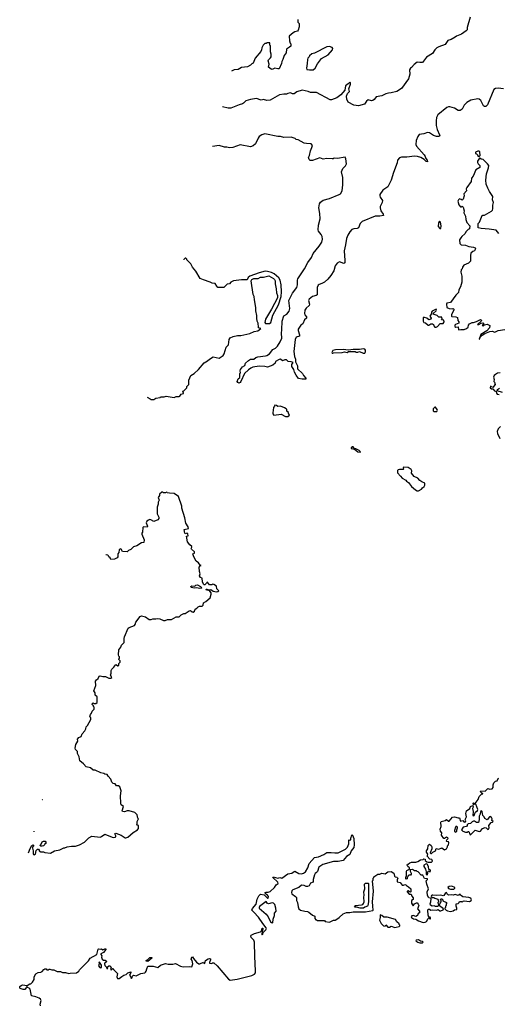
# Model space of a CAD drawing. Extents: x 2240384 to 2404287, y 351326 to 526670.
# Tile 12 of 256: x 2244324 to 2251358, y 374392 to 388850. Entities that reach past the tile are written whole.
import ezdxf

# ---------------------------------------------------------------- set-up
doc = ezdxf.new("R2010")
doc.units = 0

msp = doc.modelspace()

# ---------------------------------------------------------------- linework, layer by layer
at = {"layer": '0CON20XD'}
for points in [[(2250946, 388885), (2250900, 388735), (2250898, 388702), (2250884, 388686), (2250815, 388636), (2250745, 388609), (2250722, 388592), (2250665, 388561), (2250617, 388545), (2250575, 388486), (2250485, 388453), (2250454, 388436), (2250425, 388405), (2250392, 388355), (2250302, 388298), (2250245, 388223), (2250205, 388219), (2250165, 388224), (2250120, 388190), (2250084, 388146), (2250065, 388138), (2250050, 388115), (2250058, 388052), (2250039, 387981), (2249935, 387840), (2249864, 387796), (2249785, 387774), (2249745, 387773), (2249705, 387762), (2249645, 387732), (2249564, 387716), (2249551, 387705), (2249534, 387676), (2249515, 387661), (2249495, 387658), (2249445, 387672), (2249418, 387652), (2249389, 387611), (2249304, 387584), (2249235, 387593), (2249150, 387640), (2249129, 387685), (2249127, 387725), (2249141, 387765), (2249170, 387795), (2249162, 387835), (2249187, 387905), (2249186, 387925), (2249175, 387934), (2249152, 387908), (2249113, 387877), (2249104, 387816), (2249045, 387746), (2248985, 387704), (2248904, 387674), (2248885, 387675), (2248685, 387779), (2248595, 387783), (2248565, 387796), (2248475, 387815), (2248395, 387791), (2248355, 387760), (2248335, 387761), (2248303, 387777), (2248266, 387764), (2248245, 387754), (2248205, 387757), (2248144, 387745), (2248005, 387666), (2247954, 387664), (2247905, 387676), (2247874, 387666), (2247805, 387694), (2247715, 387680), (2247645, 387658), (2247615, 387626), (2247597, 387615), (2247548, 387602), (2247425, 387550), (2247385, 387550), (2247305, 387568), (2247303, 387568)], [(2248410, 388855), (2248410, 388815), (2248430, 388795), (2248432, 388785), (2248432, 388745), (2248418, 388695), (2248405, 388680), (2248368, 388672), (2248343, 388657), (2248283, 388607), (2248288, 388538), (2248300, 388505), (2248310, 388495), (2248307, 388463), (2248290, 388445), (2248243, 388417), (2248242, 388365), (2248208, 388322), (2248192, 388265), (2248178, 388235), (2248172, 388205), (2248135, 388130), (2248115, 388128), (2248075, 388140), (2248035, 388120), (2248020, 388125), (2247982, 388155), (2247992, 388195), (2247974, 388245), (2247980, 388260), (2248011, 388289), (2248018, 388305), (2248020, 388345), (2248008, 388378), (2248010, 388465), (2248000, 388475), (2247998, 388508), (2247955, 388510), (2247945, 388500), (2247925, 388500), (2247903, 388477), (2247882, 388435), (2247878, 388408), (2247867, 388385), (2247782, 388285), (2247755, 388210), (2247735, 388200), (2247715, 388180), (2247672, 388158), (2247585, 388150), (2247535, 388118), (2247475, 388112), (2247445, 388100), (2247438, 388095)], [(2248585, 388112), (2248635, 388113), (2248665, 388140), (2248698, 388202), (2248760, 388280), (2248857, 388335), (2248922, 388405), (2248928, 388425), (2248915, 388442), (2248875, 388458), (2248835, 388452), (2248655, 388358), (2248615, 388350), (2248582, 388318), (2248580, 388305), (2248560, 388285), (2248552, 388265), (2248550, 388205), (2248538, 388138), (2248545, 388120), (2248585, 388112)], [(2251433, 387833), (2251356, 387844), (2251315, 387841), (2251293, 387825), (2251198, 387602), (2251175, 387577), (2251155, 387577), (2251140, 387585), (2251100, 387665), (2251075, 387685), (2251055, 387689), (2250955, 387668), (2250895, 387636), (2250855, 387595), (2250825, 387535), (2250795, 387515), (2250765, 387518), (2250715, 387549), (2250645, 387568), (2250625, 387569), (2250599, 387559), (2250471, 387455), (2250451, 387415), (2250444, 387365), (2250445, 387298), (2250460, 387240), (2250495, 387160), (2250496, 387144), (2250485, 387135), (2250451, 387135), (2250405, 387150), (2250345, 387190), (2250315, 387193), (2250265, 387172), (2250195, 387162), (2250175, 387136), (2250148, 387075), (2250146, 387015), (2250154, 386995), (2250269, 386865), (2250283, 386843), (2250292, 386812), (2250314, 386785), (2250317, 386763), (2250295, 386766), (2250268, 386798), (2250218, 386828), (2250171, 386841), (2250125, 386845), (2250015, 386832), (2249937, 386833), (2249905, 386820), (2249878, 386785), (2249871, 386749), (2249815, 386605), (2249785, 386495), (2249735, 386396), (2249661, 386349), (2249616, 386284), (2249614, 386265), (2249621, 386245), (2249656, 386195), (2249649, 386165), (2249620, 386105), (2249619, 386085), (2249633, 386045), (2249666, 385995), (2249668, 385975), (2249615, 385965), (2249546, 385964), (2249356, 385885), (2249329, 385855), (2249304, 385796), (2249285, 385784), (2249235, 385780), (2249205, 385768), (2249175, 385735), (2249145, 385685), (2249125, 385635), (2249114, 385544), (2249092, 385455), (2249104, 385315), (2249101, 385279), (2249085, 385271), (2249025, 385293), (2248988, 385275), (2248960, 385235), (2248938, 385162), (2248898, 385092), (2248851, 385039), (2248802, 384998), (2248765, 384975), (2248727, 384963), (2248710, 384950), (2248697, 384915), (2248695, 384810), (2248682, 384798), (2248625, 384786), (2248576, 384745), (2248570, 384725), (2248582, 384675), (2248579, 384655), (2248535, 384615), (2248514, 384585), (2248508, 384535), (2248515, 384515), (2248538, 384485), (2248541, 384465), (2248509, 384445), (2248485, 384386), (2248453, 384365), (2248435, 384334), (2248414, 384306), (2248414, 384286), (2248436, 384224), (2248436, 384205), (2248385, 384189), (2248370, 384155), (2248354, 383976), (2248361, 383905), (2248377, 383865), (2248376, 383825), (2248408, 383768), (2248408, 383725), (2248482, 383655), (2248494, 383624), (2248528, 383585), (2248530, 383570), (2248475, 383571), (2248422, 383582), (2248385, 383629), (2248360, 383675), (2248350, 383715), (2248323, 383755), (2248321, 383785), (2248342, 383815), (2248315, 383828), (2248269, 383829), (2248245, 383856), (2248218, 383855), (2248185, 383840), (2248155, 383863), (2248135, 383861), (2248085, 383829), (2248076, 383804), (2248046, 383775), (2247965, 383747), (2247925, 383759), (2247845, 383764), (2247752, 383748), (2247721, 383735), (2247685, 383709), (2247628, 383655), (2247576, 383535), (2247565, 383521), (2247545, 383514), (2247530, 383520), (2247520, 383535), (2247535, 383578), (2247558, 383595), (2247560, 383655), (2247570, 383665), (2247564, 383694), (2247567, 383715), (2247598, 383752), (2247630, 383770), (2247643, 383805), (2247684, 383845), (2247714, 383865), (2247765, 383867), (2247792, 383888), (2247825, 383900), (2247935, 383912), (2247955, 383920), (2247995, 383945), (2248045, 384005), (2248081, 384025), (2248110, 384055), (2248152, 384118), (2248178, 384175), (2248171, 384245), (2248178, 384298), (2248179, 384421), (2248205, 384502), (2248248, 384525), (2248285, 384568), (2248292, 384608), (2248278, 384725), (2248335, 384835), (2248395, 384918), (2248404, 384955), (2248405, 385025), (2248413, 385045), (2248509, 385191), (2248557, 385283), (2248610, 385360), (2248637, 385415), (2248727, 385525), (2248765, 385585), (2248775, 385625), (2248767, 385665), (2248754, 385694), (2248715, 385743), (2248708, 385765), (2248715, 385835), (2248738, 385925)], [(2248738, 385925), (2248735, 386005), (2248719, 386085), (2248732, 386145), (2248745, 386172), (2248785, 386200), (2248878, 386222), (2249017, 386283), (2249036, 386295), (2249062, 386335), (2249074, 386425), (2249074, 386535), (2249054, 386615), (2249071, 386665), (2249110, 386705), (2249124, 386735), (2249119, 386809), (2249105, 386830), (2248993, 386813), (2248945, 386818), (2248932, 386808), (2248915, 386807), (2248835, 386811), (2248784, 386804), (2248735, 386820), (2248626, 386784), (2248593, 386783), (2248578, 386798), (2248569, 386825), (2248584, 386856), (2248598, 386925), (2248619, 386971), (2248626, 387005), (2248605, 387026), (2248541, 387031), (2248505, 387039), (2248415, 387084), (2248385, 387092), (2248370, 387105), (2248313, 387123), (2248205, 387121), (2248155, 387136), (2248115, 387134), (2247925, 387172), (2247881, 387159), (2247845, 387135), (2247828, 387112), (2247788, 387025), (2247755, 386996), (2247715, 386983), (2247565, 387010), (2247455, 386972), (2247408, 386968), (2247367, 386977), (2247335, 386978), (2247255, 387005), (2247155, 386989)], [(2251075, 386840), (2251090, 386855), (2251085, 386910), (2251075, 386918), (2251055, 386918), (2251020, 386905), (2251020, 386885), (2251035, 386880), (2251050, 386865), (2251050, 386855), (2251075, 386840)], [(2251365, 385710), (2251325, 385757), (2251225, 385776), (2251103, 385783), (2251060, 385795), (2251062, 385855), (2251080, 385875), (2251120, 385975), (2251129, 385981), (2251155, 385980), (2251255, 386040), (2251270, 386055), (2251277, 386075), (2251279, 386125), (2251289, 386165), (2251271, 386205), (2251276, 386255), (2251226, 386325), (2251201, 386375), (2251181, 386435), (2251172, 386495), (2251182, 386585), (2251212, 386675), (2251217, 386707), (2251198, 386735), (2251135, 386798), (2251105, 386800), (2251088, 386818), (2251082, 386818), (2251052, 386775), (2251052, 386755), (2251060, 386735), (2251087, 386707), (2251085, 386680), (2251028, 386645), (2250986, 386554), (2250962, 386525), (2250957, 386473), (2250894, 386386), (2250887, 386365), (2250888, 386335), (2250852, 386295), (2250857, 386265), (2250840, 386215), (2250825, 386200), (2250812, 386212), (2250785, 386220), (2250770, 386205), (2250764, 386186), (2250775, 386130), (2250802, 386102), (2250815, 386100), (2250825, 386110), (2250840, 386095), (2250858, 386045), (2250850, 386015), (2250877, 385967), (2250880, 385915), (2250893, 385873), (2250940, 385825), (2250935, 385780), (2250915, 385770), (2250885, 385740), (2250863, 385707), (2250822, 385665), (2250805, 385648), (2250788, 385615), (2250790, 385565), (2250812, 385542), (2250875, 385538), (2250925, 385518), (2250995, 385510), (2251015, 385502), (2251022, 385485), (2251005, 385458), (2250985, 385448), (2250955, 385420), (2250947, 385385), (2250949, 385305), (2250920, 385275), (2250852, 385245), (2250830, 385215), (2250825, 385190), (2250813, 385175), (2250807, 385145), (2250820, 385085), (2250819, 384995), (2250802, 384925), (2250778, 384885), (2250774, 384846), (2250733, 384805), (2250655, 384698), (2250603, 384687), (2250598, 384675), (2250600, 384625), (2250635, 384610), (2250685, 384602), (2250695, 384608), (2250705, 384600), (2250705, 384590), (2250668, 384515), (2250670, 384495), (2250675, 384490), (2250735, 384487), (2250758, 384475), (2250763, 384435), (2250778, 384412), (2250778, 384395), (2250727, 384375), (2250719, 384365), (2250716, 384346), (2250735, 384333), (2250768, 384338), (2250770, 384295), (2250805, 384302), (2250855, 384302), (2250888, 384315), (2250912, 384335), (2250920, 384365), (2250935, 384382), (2250975, 384402), (2250995, 384403), (2251035, 384418), (2251096, 384446), (2251109, 384439), (2251106, 384424), (2251052, 384372), (2251070, 384375), (2251104, 384396), (2251129, 384399), (2251142, 384392), (2251138, 384372), (2251122, 384365), (2251135, 384352), (2251155, 384370), (2251195, 384377), (2251235, 384360), (2251230, 384325), (2251189, 384281), (2251101, 384225), (2251075, 384160), (2251085, 384163), (2251091, 384189), (2251122, 384218), (2251159, 384241), (2251235, 384270), (2251265, 384275), (2251308, 384262), (2251353, 384287), (2251455, 384302)], [(2250515, 385782), (2250517, 385823), (2250508, 385875), (2250495, 385890), (2250478, 385865), (2250472, 385815), (2250500, 385785), (2250515, 385782)], [(2246196, 383306), (2246240, 383285), (2246255, 383272), (2246296, 383274), (2246325, 383292), (2246387, 383303), (2246395, 383310), (2246445, 383310), (2246475, 383322), (2246595, 383302), (2246623, 383317), (2246665, 383318), (2246677, 383323), (2246695, 383352), (2246729, 383361), (2246732, 383365), (2246720, 383395), (2246735, 383400), (2246778, 383442), (2246780, 383465), (2246807, 383493), (2246808, 383555), (2246838, 383625), (2246890, 383655), (2246952, 383715), (2247037, 383813), (2247085, 383840), (2247113, 383865), (2247165, 383897), (2247255, 383880), (2247315, 383917), (2247330, 383945), (2247358, 384042), (2247390, 384075), (2247402, 384155), (2247415, 384178), (2247463, 384197), (2247525, 384211), (2247575, 384212), (2247705, 384242), (2247768, 384272), (2247825, 384282), (2247867, 384315), (2247835, 384324), (2247831, 384335), (2247826, 384396), (2247814, 384425), (2247809, 384465), (2247811, 384505), (2247792, 384575), (2247792, 384625), (2247772, 384735), (2247769, 384785), (2247757, 384815), (2247727, 385015), (2247735, 385034), (2247765, 385050), (2247828, 385052), (2247865, 385071), (2247905, 385071), (2247985, 385088), (2248055, 385048), (2248070, 385035), (2248077, 385017), (2248079, 384969), (2248095, 384900), (2248098, 384838), (2248112, 384802), (2248113, 384765), (2248025, 384600), (2247936, 384454), (2247924, 384405), (2247938, 384388), (2247995, 384387), (2248015, 384402), (2248045, 384513), (2248125, 384664), (2248164, 384785), (2248172, 384855), (2248167, 384957), (2248151, 385025), (2248130, 385060), (2248065, 385116), (2248025, 385139), (2247967, 385153), (2247930, 385155), (2247845, 385134), (2247705, 385084), (2247681, 385065), (2247665, 385031), (2247585, 385031), (2247465, 385013), (2247425, 384995), (2247405, 384972), (2247375, 384967), (2247325, 384917), (2247238, 384918), (2247220, 384935), (2247197, 384977), (2247153, 384983), (2247125, 384998), (2247025, 385028), (2246975, 385052), (2246912, 385155), (2246862, 385215), (2246838, 385265), (2246780, 385325), (2246780, 385335), (2246765, 385350), (2246755, 385350), (2246735, 385330), (2246730, 385334)], [(2250445, 384333), (2250466, 384344), (2250505, 384388), (2250545, 384390), (2250560, 384415), (2250558, 384438), (2250522, 384442), (2250530, 384455), (2250525, 384480), (2250485, 384480), (2250458, 384505), (2250398, 384525), (2250402, 384538), (2250446, 384575), (2250450, 384585), (2250445, 384597), (2250385, 384570), (2250375, 384557), (2250372, 384528), (2250353, 384495), (2250370, 384465), (2250368, 384452), (2250335, 384442), (2250305, 384468), (2250274, 384476), (2250255, 384477), (2250251, 384465), (2250254, 384424), (2250264, 384404), (2250285, 384398), (2250325, 384366), (2250335, 384366), (2250365, 384386), (2250390, 384385), (2250404, 384374), (2250409, 384355), (2250424, 384335), (2250445, 384333)], [(2248925, 383952), (2248935, 383960), (2249065, 383962), (2249095, 383972), (2249135, 383962), (2249155, 383980), (2249255, 383980), (2249265, 383970), (2249295, 383970), (2249315, 383978), (2249370, 383955), (2249395, 383954), (2249406, 383974), (2249404, 383995), (2249395, 384011), (2249375, 384017), (2249315, 384008), (2249225, 384008), (2249155, 383998), (2249075, 384006), (2248966, 384004), (2248925, 383992), (2248912, 383965), (2248915, 383952), (2248925, 383952)], [(2251387, 383663), (2251345, 383658), (2251315, 383642), (2251298, 383625), (2251289, 383601), (2251298, 383565), (2251290, 383535), (2251300, 383525), (2251310, 383495), (2251275, 383450), (2251242, 383468), (2251240, 383445), (2251255, 383430), (2251278, 383428), (2251301, 383401), (2251325, 383390), (2251329, 383365), (2251341, 383351), (2251372, 383348)], [(2251420, 383375), (2251342, 383402), (2251345, 383420), (2251375, 383438)], [(2248265, 383023), (2248290, 383045), (2248280, 383055), (2248270, 383085), (2248252, 383102), (2248250, 383125), (2248240, 383135), (2248215, 383152), (2248156, 383176), (2248115, 383172), (2248097, 383187), (2248072, 383188), (2248070, 383175), (2248053, 383157), (2248042, 383075), (2248043, 383063), (2248060, 383045), (2248165, 383058), (2248230, 383025), (2248265, 383023)], [(2250455, 383098), (2250463, 383115), (2250460, 383125), (2250435, 383160), (2250425, 383160), (2250402, 383135), (2250400, 383105), (2250409, 383099), (2250455, 383098)], [(2251390, 382875), (2251357, 382843), (2251340, 382805), (2251347, 382775), (2251379, 382699)], [(2249325, 382498), (2249332, 382505), (2249312, 382525), (2249265, 382546), (2249245, 382548), (2249225, 382580), (2249215, 382580), (2249193, 382565), (2249194, 382554), (2249244, 382544), (2249295, 382504), (2249325, 382498)], [(2250185, 381932), (2250230, 381955), (2250243, 381977), (2250270, 381995), (2250278, 382015), (2250276, 382046), (2250235, 382062), (2250205, 382082), (2250175, 382118), (2250121, 382141), (2250083, 382193), (2250088, 382225), (2250078, 382245), (2250035, 382272), (2249965, 382280), (2249960, 382265), (2249968, 382255), (2249957, 382243), (2249904, 382246), (2249885, 382240), (2249878, 382232), (2249878, 382198), (2249918, 382145), (2249945, 382120), (2249999, 382089), (2250008, 382075), (2250036, 382056), (2250083, 381995), (2250138, 381945), (2250165, 381933), (2250185, 381932)], [(2244450, 376619), (2244459, 376625), (2244475, 376672), (2244502, 376725), (2244515, 376732), (2244525, 376730), (2244527, 376715), (2244511, 376699), (2244510, 376685), (2244522, 376645), (2244520, 376605), (2244525, 376592), (2244538, 376588), (2244556, 376594), (2244568, 376652), (2244585, 376668), (2244598, 376668), (2244610, 376655), (2244610, 376645), (2244635, 376630), (2244675, 376630), (2244695, 376620), (2244775, 376612), (2244834, 376646), (2244915, 376660), (2244971, 376689), (2244985, 376688), (2245022, 376702), (2245085, 376712), (2245145, 376713), (2245205, 376734), (2245276, 376774), (2245340, 376835), (2245385, 376862), (2245505, 376847), (2245525, 376854), (2245575, 376889), (2245635, 376864), (2245695, 376840), (2245726, 376844), (2245735, 376850), (2245736, 376865), (2245721, 376895), (2245725, 376902), (2245735, 376903), (2245815, 376874), (2245875, 376836), (2245886, 376834), (2245915, 376848), (2245990, 376915), (2246056, 376954), (2246068, 376975), (2246070, 377015), (2246040, 377025), (2246050, 377035), (2246048, 377075), (2246070, 377115), (2246060, 377125), (2246052, 377172), (2246015, 377208), (2245935, 377232), (2245903, 377233), (2245865, 377218), (2245834, 377225), (2245828, 377235), (2245850, 377295), (2245815, 377323), (2245810, 377345), (2245807, 377455), (2245816, 377525), (2245796, 377586), (2245775, 377598), (2245748, 377598), (2245725, 377628), (2245695, 377632), (2245680, 377655), (2245665, 377700), (2245625, 377740), (2245610, 377765), (2245575, 377770), (2245562, 377782), (2245515, 377790), (2245435, 377830), (2245405, 377830), (2245365, 377862), (2245299, 377879), (2245262, 377925), (2245206, 377966), (2245196, 378026), (2245174, 378074), (2245173, 378105), (2245142, 378135), (2245138, 378155), (2245150, 378205), (2245178, 378255), (2245173, 378287), (2245195, 378310), (2245226, 378324), (2245242, 378365), (2245282, 378405), (2245298, 378435), (2245303, 378467), (2245320, 378485), (2245367, 378573), (2245367, 378597), (2245353, 378615), (2245362, 378645), (2245380, 378665), (2245390, 378695), (2245420, 378725), (2245420, 378755), (2245410, 378765), (2245410, 378775), (2245390, 378795), (2245390, 378805), (2245405, 378818), (2245415, 378810), (2245445, 378810), (2245460, 378825), (2245460, 378905), (2245433, 378933), (2245432, 378965), (2245414, 378995), (2245442, 379075), (2245438, 379135), (2245452, 379158), (2245476, 379174), (2245492, 379208), (2245504, 379216), (2245545, 379203), (2245587, 379207), (2245635, 379180), (2245665, 379180), (2245678, 379192), (2245660, 379225), (2245670, 379255), (2245668, 379295), (2245678, 379315), (2245709, 379341), (2245735, 379380), (2245748, 379378), (2245765, 379360), (2245780, 379365), (2245780, 379395), (2245800, 379415), (2245800, 379435), (2245780, 379455), (2245780, 379465), (2245790, 379475), (2245790, 379495), (2245780, 379505), (2245778, 379525), (2245782, 379595), (2245810, 379635), (2245820, 379665), (2245860, 379705), (2245858, 379765), (2245863, 379787), (2245920, 379915), (2245933, 379927), (2246010, 379955), (2246022, 379968), (2246032, 380005), (2246094, 380086), (2246115, 380098), (2246175, 380082), (2246225, 380040), (2246255, 380040), (2246278, 380052), (2246325, 380050), (2246355, 380056), (2246385, 380053), (2246435, 380028), (2246462, 380028), (2246498, 380042), (2246555, 380042), (2246625, 380082), (2246665, 380082), (2246695, 380112), (2246735, 380132), (2246755, 380132), (2246815, 380168), (2246835, 380172), (2246858, 380155), (2246875, 380152), (2246891, 380165), (2246904, 380196), (2246925, 380208), (2246945, 380230), (2246965, 380240), (2247005, 380240), (2247018, 380255), (2247024, 380286), (2247060, 380305), (2247125, 380360), (2247140, 380415), (2247138, 380435), (2247119, 380459), (2247105, 380470), (2247070, 380475), (2247062, 380488), (2247075, 380490), (2247105, 380478), (2247135, 380482), (2247165, 380460), (2247215, 380450), (2247237, 380453), (2247250, 380465), (2247220, 380495), (2247215, 380530), (2247177, 380557), (2247155, 380560), (2247145, 380550), (2247113, 380553), (2247085, 380590), (2247072, 380588), (2247070, 380575), (2247045, 380550), (2247035, 380550), (2247025, 380560), (2247010, 380595), (2247007, 380647), (2246981, 380661), (2246967, 380685), (2246977, 380715), (2246967, 380745), (2246962, 380812), (2246975, 380830), (2246990, 380835), (2246975, 380840), (2246952, 380875), (2246915, 380900), (2246882, 380962), (2246868, 381005), (2246893, 381017), (2246894, 381035), (2246847, 381077), (2246842, 381085), (2246854, 381105), (2246852, 381115), (2246825, 381140), (2246791, 381185), (2246773, 381267), (2246798, 381272), (2246795, 381300), (2246785, 381308), (2246755, 381300), (2246751, 381311), (2246743, 381365), (2246803, 381377), (2246802, 381402), (2246764, 381455), (2246752, 381535), (2246706, 381675), (2246708, 381705), (2246658, 381848), (2246595, 381893), (2246525, 381897), (2246493, 381903), (2246485, 381910), (2246465, 381900), (2246435, 381900), (2246425, 381910), (2246415, 381910), (2246380, 381885), (2246377, 381863), (2246360, 381835), (2246372, 381795), (2246361, 381765), (2246361, 381735), (2246344, 381694), (2246342, 381592), (2246368, 381545), (2246367, 381525), (2246355, 381507), (2246295, 381481), (2246252, 381505), (2246235, 381509), (2246217, 381503), (2246194, 381486), (2246183, 381463), (2246200, 381415), (2246195, 381400), (2246145, 381402), (2246132, 381395), (2246130, 381325), (2246118, 381312), (2246118, 381295), (2246152, 381212), (2246150, 381175), (2246113, 381167), (2246045, 381122), (2245995, 381110), (2245955, 381070), (2245925, 381057), (2245905, 381034), (2245835, 381041), (2245813, 381075), (2245805, 381080), (2245795, 381076), (2245787, 381063), (2245782, 381028), (2245766, 381005), (2245768, 380962), (2245754, 380946), (2245715, 380929), (2245662, 380922), (2245655, 380950), (2245632, 380962), (2245630, 380975), (2245619, 380989), (2245595, 380993), (2245592, 380990)], [(2246965, 380497), (2246925, 380508), (2246895, 380500), (2246845, 380514), (2246840, 380525), (2246855, 380536), (2246897, 380533), (2246910, 380545), (2246935, 380552), (2246982, 380525), (2247000, 380505), (2246995, 380500), (2246965, 380497)], [(2250326, 375654), (2250335, 375660), (2250355, 375640), (2250362, 375645), (2250363, 375655), (2250355, 375672), (2250335, 375670), (2250325, 375700), (2250320, 375775), (2250325, 375787), (2250345, 375789), (2250365, 375772), (2250395, 375780), (2250455, 375772), (2250475, 375782), (2250496, 375766), (2250515, 375762), (2250549, 375781), (2250552, 375795), (2250495, 375840), (2250475, 375840), (2250465, 375830), (2250435, 375830), (2250415, 375838), (2250384, 375834), (2250359, 375849), (2250357, 375865), (2250366, 375894), (2250370, 375940), (2250362, 375952), (2250335, 375954), (2250315, 375990), (2250314, 376045), (2250331, 376085), (2250307, 376155), (2250298, 376205), (2250315, 376222), (2250316, 376235), (2250275, 376240), (2250248, 376288), (2250225, 376290), (2250178, 376338), (2250165, 376340), (2250155, 376350), (2250125, 376350), (2250095, 376370), (2250062, 376368), (2250060, 376345), (2250077, 376317), (2250077, 376303), (2250065, 376290), (2250045, 376290), (2250032, 376278), (2250030, 376265), (2250020, 376255), (2250018, 376232), (2250005, 376230), (2250000, 376235), (2250000, 376265), (2250010, 376275), (2250008, 376345), (2250015, 376358), (2250050, 376375), (2250050, 376395), (2250030, 376415), (2250020, 376435), (2250025, 376450), (2250035, 376450), (2250055, 376470), (2250083, 376477), (2250145, 376480), (2250175, 376488), (2250215, 376512), (2250255, 376520), (2250265, 376530), (2250280, 376525), (2250280, 376505), (2250305, 376482), (2250325, 376477), (2250375, 376480), (2250388, 376492), (2250387, 376507), (2250378, 376518), (2250352, 376522), (2250313, 376565), (2250316, 376575), (2250324, 376595), (2250304, 376624), (2250302, 376645), (2250322, 376675), (2250327, 376725), (2250345, 376743), (2250372, 376722), (2250380, 376705), (2250379, 376675), (2250357, 376615), (2250365, 376604), (2250375, 376607), (2250393, 376627), (2250432, 376645), (2250445, 376680), (2250485, 376670), (2250525, 376687), (2250565, 376660), (2250596, 376674), (2250612, 376705), (2250612, 376718), (2250627, 376733), (2250631, 376765), (2250627, 376777), (2250601, 376781), (2250597, 376787), (2250600, 376805), (2250622, 376825), (2250617, 376835), (2250595, 376846), (2250565, 376828), (2250555, 376828), (2250524, 376875), (2250525, 376910), (2250510, 376935), (2250503, 376965), (2250518, 377005), (2250512, 377065), (2250520, 377075), (2250575, 377091), (2250595, 377107), (2250625, 377082), (2250635, 377082), (2250685, 377138), (2250715, 377143), (2250765, 377128), (2250785, 377130), (2250803, 377083), (2250835, 377090), (2250855, 377068), (2250875, 377070), (2250878, 377085), (2250870, 377105), (2250891, 377145), (2250882, 377195), (2250888, 377232), (2250940, 377265), (2250950, 377295), (2250985, 377310), (2250987, 377285), (2250978, 377265), (2250987, 377225), (2250983, 377165), (2250995, 377160), (2251002, 377165), (2251012, 377195), (2251022, 377215), (2251051, 377239), (2251054, 377254), (2251025, 377330), (2251008, 377332), (2250995, 377320), (2250990, 377345), (2250995, 377350), (2251005, 377340), (2251018, 377342), (2251061, 377399), (2251078, 377445), (2251115, 377480), (2251128, 377482), (2251128, 377488), (2251115, 377490), (2251095, 377510), (2251100, 377525), (2251165, 377522), (2251205, 377562), (2251233, 377553), (2251265, 377556), (2251280, 377575), (2251280, 377615), (2251292, 377645), (2251315, 377667), (2251340, 377675), (2251355, 377708), (2251365, 377712)], [(2244655, 377397), (2244657, 377395), (2244654, 377392)], [(2250945, 376882), (2250955, 376883), (2251015, 376948), (2251075, 376927), (2251094, 376936), (2251125, 376972), (2251165, 376988), (2251180, 376985), (2251205, 376957), (2251215, 376962), (2251224, 376985), (2251220, 377015), (2251251, 377059), (2251270, 377065), (2251280, 377075), (2251263, 377093), (2251268, 377115), (2251258, 377135), (2251235, 377148), (2251230, 377145), (2251195, 377102), (2251160, 377120), (2251150, 377145), (2251130, 377165), (2251120, 377225), (2251105, 377238), (2251094, 377216), (2251093, 377185), (2251074, 377156), (2251078, 377105), (2251068, 377062), (2251035, 377060), (2251005, 377080), (2250995, 377080), (2250975, 377070), (2250950, 377045), (2250915, 377040), (2250902, 377028), (2250900, 377015), (2250888, 377002), (2250839, 376991), (2250818, 376955), (2250834, 376934), (2250875, 376920), (2250905, 376920), (2250915, 376930), (2250925, 376930), (2250939, 376889), (2250945, 376882)], [(2244533, 376933), (2244532, 376925), (2244530, 376922)], [(2250735, 376920), (2250750, 376935), (2250747, 376955), (2250758, 376985), (2250758, 376995), (2250745, 377002), (2250735, 377002), (2250726, 376994), (2250714, 376945), (2250715, 376932), (2250735, 376920)], [(2244631, 374371), (2244626, 374395), (2244637, 374447), (2244632, 374465), (2244611, 374481), (2244562, 374502), (2244495, 374518), (2244476, 374615), (2244465, 374630), (2244438, 374638), (2244425, 374650), (2244420, 374635), (2244399, 374611), (2244375, 374607), (2244332, 374622), (2244324, 374634), (2244326, 374654), (2244345, 374670), (2244365, 374678), (2244435, 374670), (2244475, 374692), (2244487, 374693), (2244510, 374715), (2244538, 374755), (2244538, 374795), (2244561, 374839), (2244595, 374858), (2244635, 374862), (2244655, 374872), (2244677, 374903), (2244695, 374912), (2244712, 374912), (2244725, 374900), (2244745, 374900), (2244755, 374910), (2244765, 374910), (2244798, 374898), (2244825, 374898), (2244874, 374874), (2244922, 374872), (2244955, 374858), (2244995, 374858), (2245045, 374842), (2245065, 374850), (2245157, 374853), (2245195, 374880), (2245205, 374900), (2245335, 375030), (2245361, 375069), (2245455, 375122), (2245478, 375202), (2245483, 375207), (2245505, 375201), (2245525, 375206), (2245547, 375193), (2245575, 375207), (2245589, 375205), (2245588, 375195), (2245556, 375154), (2245518, 375135), (2245514, 375125), (2245530, 375105), (2245527, 375085), (2245537, 375055), (2245555, 375040), (2245582, 375042), (2245600, 375025), (2245595, 375010), (2245575, 375002), (2245572, 374985), (2245575, 374963), (2245598, 374938), (2245602, 374915), (2245618, 374922), (2245610, 374935), (2245632, 374958), (2245648, 374958), (2245670, 374935), (2245660, 374905), (2245675, 374900), (2245692, 374918), (2245698, 374918), (2245702, 374902), (2245760, 374845), (2245750, 374795), (2245759, 374769), (2245785, 374773), (2245825, 374799), (2245852, 374818), (2245890, 374830), (2245915, 374854), (2245955, 374869), (2245959, 374855), (2245938, 374818), (2245952, 374802), (2245955, 374780), (2245967, 374773), (2245977, 374783), (2245980, 374805), (2245995, 374820), (2246035, 374810), (2246105, 374843), (2246164, 374856), (2246175, 374864), (2246184, 374876), (2246190, 374915), (2246205, 374950), (2246285, 374952), (2246355, 374932), (2246395, 374968), (2246465, 374992), (2246505, 374982), (2246575, 374980), (2246615, 374991), (2246685, 374950), (2246725, 374943), (2246825, 374949), (2246855, 374943), (2246866, 374985), (2246857, 375037), (2246843, 375055), (2246853, 375085), (2246865, 375089), (2246877, 375065), (2246921, 375011), (2246955, 374986), (2246970, 374985), (2247025, 375010), (2247032, 374995), (2247045, 374991), (2247056, 375034), (2247095, 375061), (2247115, 375064), (2247127, 375057), (2247130, 375045), (2247112, 375005), (2247114, 374994), (2247145, 374992), (2247158, 375002), (2247175, 375002), (2247225, 374959), (2247393, 374763), (2247417, 374747), (2247518, 374762), (2247735, 374815), (2247775, 374832), (2247788, 374855), (2247790, 374885), (2247777, 375095), (2247772, 375305), (2247763, 375333), (2247726, 375375), (2247720, 375395), (2247726, 375405), (2247775, 375430), (2247862, 375458), (2247877, 375473), (2247885, 375510), (2247895, 375508), (2247899, 375495), (2247882, 375438), (2247880, 375415), (2247885, 375410), (2247895, 375422), (2247902, 375448), (2247942, 375485), (2247949, 375505), (2247946, 375516), (2247896, 375576), (2247835, 375670), (2247767, 375747), (2247735, 375775), (2247745, 375800), (2247798, 375862), (2247812, 375938), (2247840, 375985), (2247865, 376010), (2247915, 376001), (2247965, 375950), (2247975, 375948), (2247978, 375975), (2247965, 375996), (2247934, 376014), (2247933, 376035), (2247945, 376040), (2247975, 376036), (2248005, 376048), (2248070, 376105), (2248095, 376145), (2248120, 376165), (2248116, 376185), (2248044, 376255), (2248048, 376262), (2248115, 376246), (2248145, 376254), (2248178, 376242), (2248265, 376310), (2248325, 376317), (2248355, 376344), (2248365, 376346), (2248425, 376312), (2248465, 376306), (2248495, 376318), (2248524, 376336), (2248559, 376395), (2248579, 376461), (2248655, 376545), (2248715, 376556), (2248795, 376593), (2248835, 376619), (2248903, 376623), (2248955, 376616), (2249005, 376617), (2249112, 376668), (2249141, 376699), (2249162, 376748), (2249163, 376807), (2249175, 376800), (2249190, 376805), (2249190, 376835), (2249197, 376843), (2249205, 376880), (2249217, 376877), (2249232, 376825), (2249240, 376735), (2249232, 376695), (2249197, 376643), (2249175, 376590), (2249128, 376562), (2249075, 376503), (2249005, 376490), (2248935, 376490), (2248780, 376445), (2248722, 376405), (2248698, 376342), (2248685, 376326), (2248665, 376311), (2248658, 376295), (2248636, 376225), (2248637, 376185), (2248595, 376170), (2248577, 376133), (2248555, 376122), (2248535, 376121), (2248504, 376136), (2248465, 376141), (2248425, 376109), (2248336, 376074), (2248324, 376056), (2248320, 376035), (2248325, 376013), (2248377, 375977), (2248391, 375961), (2248393, 375915), (2248407, 375885), (2248414, 375825), (2248424, 375794), (2248450, 375775), (2248515, 375757), (2248555, 375753), (2248574, 375744), (2248625, 375702), (2248660, 375685), (2248663, 375653), (2248675, 375630), (2248685, 375630), (2248695, 375620), (2248805, 375620), (2248815, 375610), (2248875, 375600), (2248933, 375627), (2248962, 375628), (2248985, 375640), (2249020, 375665), (2249075, 375722), (2249125, 375740), (2249175, 375741), (2249225, 375751), (2249405, 375748), (2249512, 375768), (2249520, 375775), (2249512, 375835), (2249508, 375895), (2249521, 376055), (2249510, 376205), (2249517, 376213), (2249518, 376242), (2249530, 376255), (2249530, 376265), (2249585, 376302), (2249615, 376302), (2249645, 376318), (2249695, 376310), (2249735, 376338), (2249783, 376343), (2249820, 376315), (2249830, 376275), (2249842, 376262), (2249865, 376260), (2249878, 376248), (2249880, 376235), (2249870, 376225), (2249872, 376192), (2249915, 376178), (2249943, 376143), (2249965, 376140), (2249985, 376150), (2249998, 376148), (2250010, 376135), (2250039, 376119), (2250070, 376085), (2250070, 376045), (2250065, 376040), (2250052, 376042), (2250035, 376058), (2250020, 376055), (2250020, 376045), (2250045, 376010), (2250075, 376010), (2250085, 375980), (2250108, 375955), (2250108, 375932), (2250080, 375915), (2250082, 375875), (2250095, 375850), (2250105, 375840), (2250128, 375865), (2250155, 375880), (2250165, 375880), (2250182, 375862), (2250188, 375845), (2250170, 375795), (2250197, 375757), (2250200, 375735), (2250185, 375730), (2250173, 375717), (2250168, 375695), (2250145, 375682), (2250105, 375694), (2250085, 375690), (2250078, 375675), (2250084, 375665), (2250110, 375645), (2250145, 375640), (2250185, 375615), (2250255, 375593), (2250282, 375598), (2250301, 375609), (2250326, 375654)], [(2244655, 376712), (2244633, 376713), (2244620, 376725), (2244637, 376743), (2244654, 376776), (2244675, 376788), (2244697, 376787), (2244710, 376775), (2244710, 376755), (2244695, 376750), (2244690, 376735), (2244675, 376720), (2244655, 376712)], [(2250315, 376293), (2250323, 376315), (2250322, 376335), (2250335, 376350), (2250355, 376330), (2250360, 376355), (2250356, 376366), (2250335, 376370), (2250332, 376415), (2250310, 376450), (2250295, 376453), (2250264, 376436), (2250262, 376415), (2250285, 376378), (2250298, 376335), (2250295, 376300), (2250315, 376293)], [(2249375, 375804), (2249325, 375804), (2249275, 375820), (2249255, 375820), (2249243, 375835), (2249260, 375845), (2249345, 375850), (2249365, 375859), (2249378, 375872), (2249384, 375896), (2249381, 375965), (2249387, 375995), (2249380, 376045), (2249394, 376086), (2249393, 376155), (2249405, 376170), (2249445, 376171), (2249450, 376165), (2249451, 376065), (2249448, 375895), (2249441, 375845), (2249435, 375833), (2249395, 375819), (2249375, 375804)], [(2250705, 376082), (2250720, 376095), (2250720, 376105), (2250675, 376127), (2250635, 376124), (2250617, 376105), (2250623, 376093), (2250654, 376084), (2250705, 376082)], [(2250655, 375756), (2250695, 375764), (2250715, 375780), (2250748, 375782), (2250750, 375805), (2250738, 375835), (2250740, 375865), (2250765, 375870), (2250780, 375885), (2250785, 375900), (2250815, 375900), (2250825, 375890), (2250843, 375907), (2250855, 375910), (2250935, 375902), (2250956, 375914), (2250962, 375925), (2250955, 375948), (2250922, 375962), (2250835, 375972), (2250802, 375992), (2250795, 376010), (2250778, 375992), (2250765, 375988), (2250725, 376002), (2250695, 375992), (2250675, 375998), (2250625, 375992), (2250610, 376005), (2250595, 376032), (2250575, 376020), (2250559, 375991), (2250546, 375984), (2250515, 375992), (2250455, 375987), (2250395, 375996), (2250385, 375996), (2250375, 375988), (2250373, 375973), (2250382, 375962), (2250412, 375962), (2250425, 375950), (2250468, 375938), (2250480, 375905), (2250480, 375895), (2250470, 375885), (2250475, 375860), (2250498, 375862), (2250502, 375878), (2250520, 375895), (2250520, 375915), (2250510, 375925), (2250515, 375940), (2250525, 375940), (2250540, 375925), (2250542, 375912), (2250598, 375888), (2250600, 375875), (2250590, 375865), (2250590, 375845), (2250580, 375835), (2250580, 375815), (2250570, 375805), (2250572, 375792), (2250592, 375772), (2250612, 375762), (2250655, 375756)], [(2248045, 375587), (2248048, 375642), (2248066, 375695), (2248068, 375732), (2248092, 375758), (2248089, 375805), (2248071, 375855), (2248053, 375875), (2248035, 375880), (2247980, 375865), (2247962, 375875), (2247945, 375902), (2247850, 375830), (2247841, 375815), (2247842, 375805), (2247946, 375715), (2247975, 375675), (2248009, 375605), (2248025, 375591), (2248045, 375587)], [(2249835, 375520), (2249855, 375522), (2249898, 375532), (2249910, 375545), (2249910, 375555), (2249900, 375565), (2249900, 375575), (2249868, 375605), (2249845, 375638), (2249723, 375673), (2249675, 375670), (2249645, 375698), (2249620, 375705), (2249622, 375665), (2249610, 375625), (2249637, 375577), (2249670, 375545), (2249695, 375540), (2249705, 375560), (2249733, 375523), (2249757, 375523), (2249785, 375538), (2249835, 375520)], [(2250245, 375292), (2250252, 375305), (2250245, 375316), (2250215, 375317), (2250186, 375336), (2250148, 375332), (2250147, 375325), (2250175, 375304), (2250205, 375294), (2250245, 375292)], [(2246205, 375020), (2246180, 375025), (2246180, 375035), (2246208, 375052), (2246235, 375080), (2246265, 375080), (2246265, 375070), (2246205, 375020)], [(2245515, 374927), (2245525, 374932), (2245525, 374967), (2245495, 375012), (2245488, 375005), (2245490, 374985), (2245483, 374955), (2245502, 374932), (2245515, 374927)]]:
    msp.add_lwpolyline(points, dxfattribs=at)

doc.saveas('drawing.dxf')
